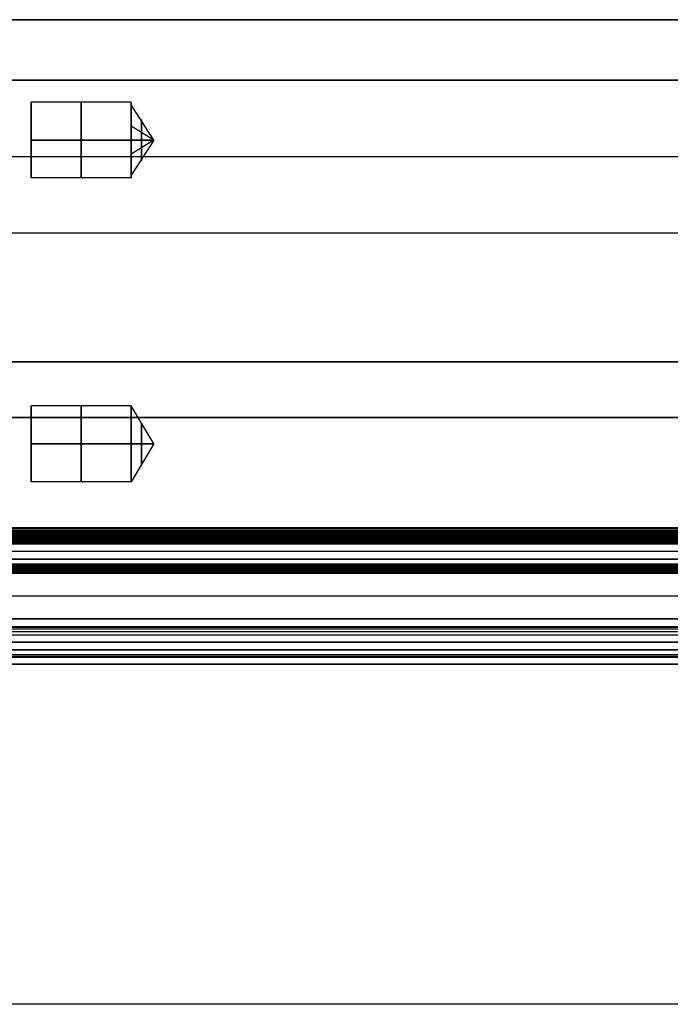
# Model space of a CAD drawing. Header units: millimetres. Extents: x -105 to 152, y -114 to 65.
# Tile 74 of 256: x -16 to 27, y 0 to 65. Entities that reach past the tile are written whole.
import ezdxf

# ---------------------------------------------------------------- set-up
doc = ezdxf.new("R2010")
doc.units = ezdxf.units.MM
doc.layers.add('Layer 01', color=7, linetype='Continuous', true_color=0x000000)

# ---------------------------------------------------------------- blocks, each defined once
blk = doc.blocks.new('Block 02')
at = {"layer": 'Layer 01'}
for p, q in [((113.576, 65), (-40.924, 65)), ((-8.924, 59.553, 37), (-15.524, 59.553, 37)), ((-15.524, 54.742, 36.045), (-15.524, 59.363, 37.955)), ((-7.422, 57.053, 37), (-8.924, 59.377, 37.92)), ((-15.524, 58.007, 34.689), (-15.524, 56.098, 39.311)), ((-7.422, 57.053, 37), (-8.924, 57.973, 34.676)), ((-7.422, 57.053, 37), (-8.924, 54.728, 36.08)), ((-7.422, 57.053, 37), (-8.924, 56.132, 39.324)), ((-26.924, 55.96, -42.489), (113.576, 55.96, -42.489)), ((-26.924, 55.96, 42.511), (98.576, 55.96, 42.511)), ((-8.924, 54.553, 37), (-15.524, 54.553, 37)), ((-29.924, 42.419, 55.249), (98.576, 42.419, 55.249)), ((-29.924, 42.419, -55.249), (98.576, 42.419, -55.249)), ((-8.924, 39.5, -57.053), (-15.524, 39.5, -57.053)), ((-15.524, 34.689, -58.007), (-15.524, 39.311, -56.098)), ((-7.422, 37, -57.053), (-8.924, 39.5, -57.053)), ((-15.524, 36.045, -54.742), (-15.524, 37.955, -59.363)), ((-7.422, 37, -57.053), (-8.924, 34.5, -57.053)), ((-8.924, 34.5, -57.053), (-15.524, 34.5, -57.053)), ((98.576, 31.423, 64.011), (-26.924, 31.423, 64.011)), ((-26.924, 28.925, -63.662), (98.576, 28.925, -63.662)), ((-26.924, 28.925, 63.672), (98.576, 28.925, 63.672)), ((98.576, 25.424, 64.353), (-26.924, 25.424, 64.353)), ((-26.924, 23.901, 63.427), (98.576, 23.901, 63.427)), ((98.576, 22.924, -63.996), (-26.924, 22.924, -63.996)), ((98.576, 22.924, 63.996), (-26.924, 22.924, 63.996))]:
    blk.add_line(p, q, dxfattribs=at)
at = {"layer": 'Layer 01', "extrusion": (1, -3.05385e-16, 3.55271e-16)}
blk.add_arc((57.053, 37, -15.524), 2.5, 270, 90, dxfattribs=at)
at = {"layer": 'Layer 01', "extrusion": (-1, 3.55271e-14, 0)}
for centre, start, end in [((-57.053, 37, 12.224), 90, 270), ((-57.053, 37, 12.224), 270, 90), ((-37, -57.053, 12.224), 90, 270), ((-37, -57.053, 12.224), 270, 90)]:
    blk.add_arc(centre, 2.5, start, end, dxfattribs=at)
at = {"layer": 'Layer 01', "extrusion": (1, -3.43217e-14, 2.13163e-15)}
for centre, start, end in [((57.053, 37, -8.924), 270, 21.6), ((57.053, 37, -8.924), 21.6, 90), ((57.053, 37, -8.924), 90, 270), ((37, -57.053, -8.924), 90, 270)]:
    blk.add_arc(centre, 2.5, start, end, dxfattribs=at)
at = {"layer": 'Layer 01', "extrusion": (-1, 3.43987e-14, -4.29984e-15)}
for start, end in [(158.4, 270), (90, 158.4), (270, 90)]:
    blk.add_arc((-57.053, 37, 8.248), 1.375, start, end, dxfattribs=at)
at = {"layer": 'Layer 01', "extrusion": (1, -3.05385e-16, -3.55271e-16)}
blk.add_arc((57.053, 37, -15.524), 2.5, 90, 270, dxfattribs=at)
at = {"layer": 'Layer 01', "extrusion": (1, -2.04251e-16, 3.55271e-16)}
blk.add_arc((37, -57.053, -15.524), 2.5, 270, 90, dxfattribs=at)
at = {"layer": 'Layer 01', "extrusion": (-1, 3.43217e-14, -2.13163e-15)}
blk.add_arc((-37, -57.053, 8.924), 2.5, 90, 270, dxfattribs=at)
at = {"layer": 'Layer 01', "extrusion": (-1, 3.43987e-14, 0)}
for start, end in [(90, 270), (270, 90)]:
    blk.add_arc((-37, -57.053, 8.248), 1.375, start, end, dxfattribs=at)
at = {"layer": 'Layer 01', "extrusion": (1, -2.04251e-16, -3.55271e-16)}
blk.add_arc((37, -57.053, -15.524), 2.5, 90, 270, dxfattribs=at)
at = {"layer": 'Layer 01'}
for points in [[(-26.924, 65, -38.489), (43.326, 65, -38.489), (113.576, 65, -38.489)], [(98.576, 65, 38.511), (35.826, 65, 38.511), (-26.924, 65, 38.511)], [(113.576, 61, -42.489), (43.326, 61, -42.489), (-26.924, 61, -42.489)], [(-26.924, 61, 42.511), (35.826, 61, 42.511), (98.576, 61, 42.511)], [(-15.524, 57.053, 39.5), (-12.224, 57.053, 39.5), (-8.924, 57.053, 39.5)], [(-8.924, 57.053, 34.5), (-12.224, 57.053, 34.5), (-15.524, 57.053, 34.5)], [(-7.422, 57.053, 37), (-8.173, 57.053, 35.75), (-8.924, 57.053, 34.5)], [(-8.924, 57.053, 39.5), (-8.173, 57.053, 38.25), (-7.422, 57.053, 37)], [(-26.924, 50.919, 42.511), (35.826, 50.919, 42.511), (98.576, 50.919, 42.511)], [(-26.924, 50.919, -42.489), (35.826, 50.919, -42.489), (98.576, 50.919, -42.489)], [(98.576, 42.419, 59.51), (34.326, 42.419, 59.51), (-29.924, 42.419, 59.51)], [(-29.924, 42.419, -59.51), (34.326, 42.419, -59.51), (98.576, 42.419, -59.51)], [(-26.924, 42.419, 51.011), (35.826, 42.419, 51.011), (98.576, 42.419, 51.011)], [(-26.924, 42.419, -50.989), (35.826, 42.419, -50.989), (98.576, 42.419, -50.989)], [(-29.924, 38.729, -63.498), (34.326, 38.729, -63.498), (98.576, 38.729, -63.498)], [(98.576, 38.729, 63.498), (35.826, 38.729, 63.498), (-26.924, 38.729, 63.498)], [(-15.524, 37, -54.553), (-12.224, 37, -54.553), (-8.924, 37, -54.553)], [(-8.924, 37, -59.553), (-12.224, 37, -59.553), (-15.524, 37, -59.553)], [(-7.422, 37, -57.053), (-8.173, 37, -58.303), (-8.924, 37, -59.553)], [(-8.924, 37, -54.553), (-8.173, 37, -55.803), (-7.422, 37, -57.053)], [(98.576, 31.454, -64.01), (35.826, 31.454, -64.01), (-26.924, 31.455, -64.01)], [(98.576, 31.454, 64.01), (35.826, 31.454, 64.01), (-26.924, 31.454, 64.01)], [(98.576, 31.358, -64.006), (35.826, 31.358, -64.006), (-26.924, 31.358, -64.006)], [(98.576, 31.261, -63.984), (35.826, 31.261, -63.984), (-26.924, 31.261, -63.984)], [(98.576, 31.176, -63.945), (35.826, 31.176, -63.945), (-26.924, 31.176, -63.945)], [(98.576, 31.092, -63.886), (35.826, 31.092, -63.886), (-26.924, 31.092, -63.886)], [(98.576, 31.029, -63.819), (35.826, 31.029, -63.819), (-26.924, 31.029, -63.819)], [(98.576, 30.974, -63.73), (35.826, 30.974, -63.73), (-26.924, 30.974, -63.73)], [(98.576, 30.959, -63.696), (35.826, 30.959, -63.696), (-26.924, 30.959, -63.696)], [(98.576, 30.944, -63.653), (35.826, 30.944, -63.653), (-26.924, 30.944, -63.653)], [(98.576, 30.931, -63.601), (35.826, 30.931, -63.601), (-26.924, 30.931, -63.601)], [(-26.924, 30.924, -63.542), (35.826, 30.924, -63.542), (98.576, 30.924, -63.542)], [(-26.924, 30.924, 63.54), (35.826, 30.924, 63.54), (98.576, 30.924, 63.54)], [(98.576, 30.923, 63.531), (35.826, 30.923, 63.531), (-26.924, 30.923, 63.531)], [(98.576, 30.92, 63.501), (35.826, 30.92, 63.501), (-26.924, 30.92, 63.501)], [(98.576, 30.914, 63.468), (35.826, 30.914, 63.468), (-26.924, 30.914, 63.468)], [(98.576, 30.905, 63.431), (35.826, 30.905, 63.431), (-26.924, 30.905, 63.431)], [(98.576, 30.891, 63.391), (35.826, 30.891, 63.391), (-26.924, 30.891, 63.391)], [(98.576, 30.878, -63.36), (35.826, 30.878, -63.36), (-26.924, 30.878, -63.36)], [(98.576, 30.872, 63.348), (35.826, 30.872, 63.348), (-26.924, 30.872, 63.348)], [(98.576, 30.847, 63.304), (35.826, 30.847, 63.304), (-26.924, 30.847, 63.304)], [(98.576, 30.814, 63.259), (35.826, 30.814, 63.259), (-26.924, 30.814, 63.259)], [(98.576, 30.774, 63.214), (35.826, 30.774, 63.214), (-26.924, 30.774, 63.214)], [(98.576, 30.756, -63.198), (35.826, 30.756, -63.198), (-26.924, 30.756, -63.198)], [(98.576, 30.725, 63.173), (35.826, 30.725, 63.173), (-26.924, 30.725, 63.173)], [(98.576, 30.669, 63.136), (35.826, 30.669, 63.136), (-26.924, 30.669, 63.136)], [(98.576, 30.606, 63.107), (35.826, 30.606, 63.107), (-26.924, 30.606, 63.107)], [(98.576, 30.58, -63.097), (35.826, 30.58, -63.097), (-26.924, 30.58, -63.097)], [(98.576, 30.538, 63.085), (35.826, 30.538, 63.085), (-26.924, 30.538, 63.085)], [(98.576, 30.467, 63.074), (35.826, 30.467, 63.074), (-26.924, 30.467, 63.074)], [(-26.924, 30.395, -63.073), (35.826, 30.395, -63.073), (98.576, 30.395, -63.073)], [(98.576, 30.395, 63.073), (35.826, 30.395, 63.073), (-26.924, 30.395, 63.073)], [(98.576, 29.895, -63.104), (35.826, 29.895, -63.104), (-26.924, 29.895, -63.104)], [(98.576, 29.895, 63.104), (35.826, 29.895, 63.104), (-26.924, 29.895, 63.104)], [(98.576, 29.396, -63.133), (35.826, 29.396, -63.133), (-26.924, 29.396, -63.133)], [(-26.924, 29.396, 63.133), (35.826, 29.396, 63.133), (98.576, 29.396, 63.133)], [(98.576, 29.063, 63.291), (35.826, 29.063, 63.291), (-26.924, 29.063, 63.291)], [(98.576, 28.977, 63.415), (35.826, 28.977, 63.415), (-26.924, 28.977, 63.415)], [(98.576, 28.925, 63.691), (35.826, 28.925, 63.691), (-26.924, 28.925, 63.691)], [(-26.924, 28.925, -63.633), (35.826, 28.925, -63.633), (98.576, 28.925, -63.633)], [(-26.924, 28.925, -63.691), (35.826, 28.925, -63.691), (98.576, 28.925, -63.691)], [(-26.924, 28.925, 63.653), (35.826, 28.925, 63.653), (98.576, 28.925, 63.653)], [(98.576, 28.915, -63.792), (35.826, 28.915, -63.792), (-26.924, 28.915, -63.792)], [(98.576, 28.892, -63.869), (35.826, 28.892, -63.869), (-26.924, 28.892, -63.869)], [(98.576, 28.845, -63.961), (35.826, 28.845, -63.961), (-26.924, 28.845, -63.961)], [(98.576, 28.788, -64.034), (35.826, 28.788, -64.034), (-26.924, 28.788, -64.034)], [(98.576, 28.711, -64.101), (35.826, 28.711, -64.101), (-26.924, 28.711, -64.101)], [(98.576, 28.629, -64.147), (35.826, 28.629, -64.147), (-26.924, 28.629, -64.147)], [(98.576, 28.571, -64.169), (35.826, 28.571, -64.169), (-26.924, 28.571, -64.169)], [(98.576, 28.512, -64.183), (35.826, 28.512, -64.183), (-26.924, 28.512, -64.183)], [(-26.924, 28.453, -64.19), (35.826, 28.453, -64.19), (98.576, 28.453, -64.19)], [(98.576, 28.453, 64.19), (35.826, 28.453, 64.19), (-26.924, 28.453, 64.19)], [(98.576, 26.952, 64.273), (35.826, 26.952, 64.273), (-26.924, 26.952, 64.273)], [(98.576, 25.45, -64.352), (35.826, 25.45, -64.352), (-26.924, 25.45, -64.352)], [(-26.924, 25.45, 64.352), (35.826, 25.45, 64.352), (98.576, 25.45, 64.352)], [(98.576, 25.424, -64.353), (35.826, 25.424, -64.353), (-26.924, 25.424, -64.353)], [(98.576, 24.924, -63.873), (35.826, 24.924, -63.873), (-26.924, 24.924, -63.873)], [(-26.924, 24.924, 63.873), (35.826, 24.924, 63.873), (98.576, 24.924, 63.873)], [(98.576, 24.877, -63.69), (35.826, 24.877, -63.69), (-26.924, 24.877, -63.69)], [(98.576, 24.877, 63.69), (35.826, 24.877, 63.69), (-26.924, 24.877, 63.69)], [(98.576, 24.761, -63.532), (35.826, 24.761, -63.532), (-26.924, 24.761, -63.532)], [(98.576, 24.761, 63.532), (35.826, 24.761, 63.532), (-26.924, 24.761, 63.532)], [(98.576, 24.594, -63.432), (35.826, 24.594, -63.432), (-26.924, 24.594, -63.432)], [(98.576, 24.594, 63.432), (35.826, 24.594, 63.432), (-26.924, 24.594, 63.432)], [(-26.924, 24.401, -63.403), (35.826, 24.401, -63.403), (98.576, 24.401, -63.403)], [(-26.924, 24.401, 63.403), (35.826, 24.401, 63.403), (98.576, 24.401, 63.403)], [(98.576, 23.901, -63.427), (35.826, 23.901, -63.427), (-26.924, 23.901, -63.427)], [(98.576, 23.402, -63.451), (35.826, 23.402, -63.451), (-26.924, 23.402, -63.451)], [(-26.924, 23.402, 63.451), (35.826, 23.402, 63.451), (98.576, 23.402, 63.451)], [(98.576, 23.064, -63.606), (35.826, 23.064, -63.606), (-26.924, 23.064, -63.606)], [(98.576, 23.064, 63.606), (35.826, 23.064, 63.606), (-26.924, 23.064, 63.606)], [(98.576, 22.96, -63.763), (35.826, 22.96, -63.763), (-26.924, 22.96, -63.763)], [(-26.924, 22.924, -63.996), (35.826, 22.924, -63.996), (98.576, 22.924, -63.996)], [(98.576, 22.924, 63.996), (35.826, 22.924, 63.996), (-26.924, 22.924, 63.996)], [(-26.924, 22.923, -63.962), (35.826, 22.923, -63.962), (98.576, 22.923, -63.962)], [(-26.924, 22.923, 63.962), (35.826, 22.923, 63.962), (98.576, 22.923, 63.962)], [(98.576, 22.923, -63.979), (35.826, 22.923, -63.979), (-26.924, 22.923, -63.979)], [(98.576, 22.923, 63.979), (35.826, 22.923, 63.979), (-26.924, 22.923, 63.979)], [(-26.924, 22.446, -64.496), (35.826, 22.446, -64.496), (98.576, 22.446, -64.496)], [(98.576, 22.446, 64.496), (35.826, 22.446, 64.496), (-26.924, 22.446, 64.496)], [(113.576, 0, 65), (43.326, 0, 65), (-26.924, 0, 65)]]:
    blk.add_open_spline(points, degree=2, dxfattribs=at)

msp = doc.modelspace()

# ---------------------------------------------------------------- block references
at = {"layer": 'Layer 01'}
msp.add_blockref('Block 02', (0, 0), dxfattribs=at)

doc.saveas('drawing.dxf')
